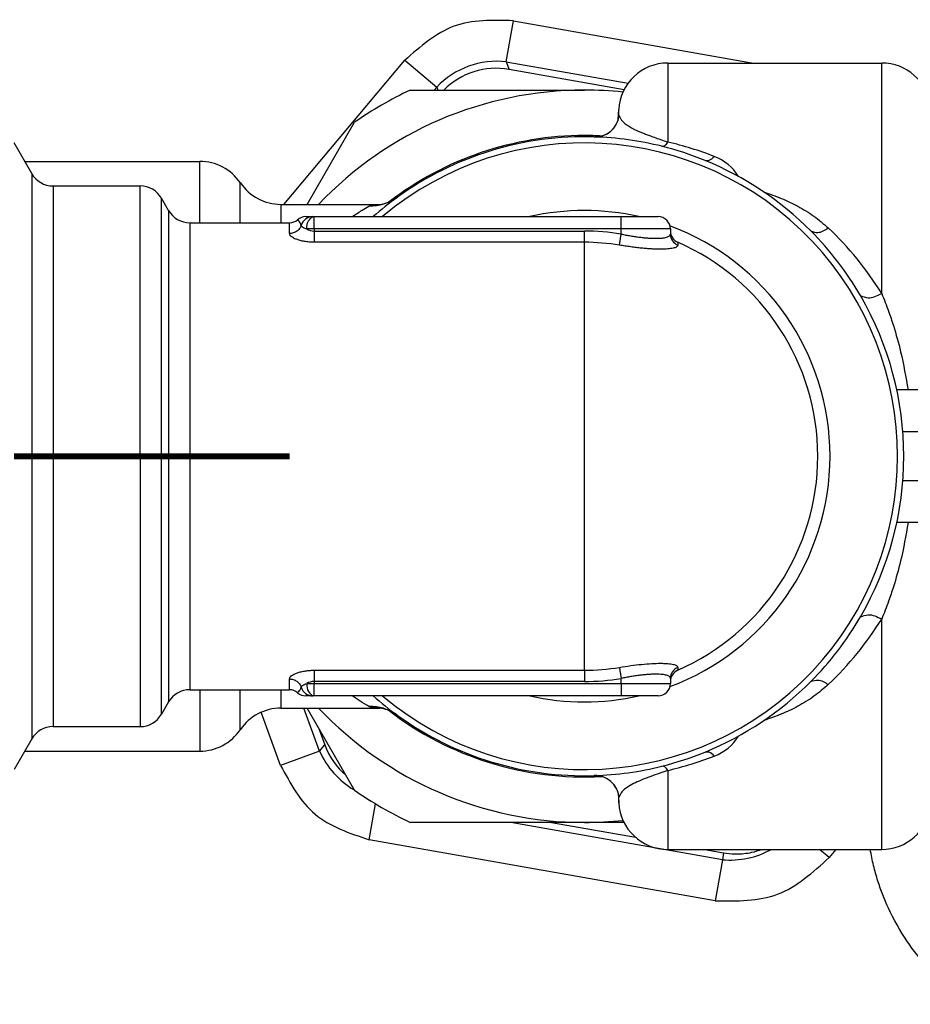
# Model space of a CAD drawing. Header units: inches. Extents: x -7205 to -1528, y -2875 to 5222.
# Tile 31 of 104: x -2415 to -2379, y -2505 to -2465. Entities that reach past the tile are written whole.
import ezdxf

# ---------------------------------------------------------------- set-up
doc = ezdxf.new("R2010")
doc.units = ezdxf.units.IN
doc.linetypes.add('DOT_CENTER', pattern=[14, 12, -1, 0, -1])
doc.layers.add('1', color=7, linetype='Continuous')

msp = doc.modelspace()

# ---------------------------------------------------------------- linework, layer by layer
at = {"color": 126, "linetype": 'Continuous', "true_color": 0x008060}
for p, q in [((-2395.357, -2466.477), (-2395.062, -2464.808)), ((-2395.062, -2464.808), (-2385.295, -2466.53)), ((-2404.405, -2472.28), (-2399.486, -2466.418)), ((-2399.486, -2466.418), (-2398.188, -2467.507)), ((-2395.357, -2466.477), (-2395.242, -2466.79)), ((-2395.357, -2466.477), (-2390.396, -2467.351)), ((-2398.291, -2467.63), (-2398.188, -2467.507)), ((-2398.188, -2467.507), (-2398.143, -2467.63)), ((-2390.778, -2468.691), (-2390.778, -2468.425)), ((-2414.668, -2471.03), (-2414.668, -2494.03)), ((-2413.802, -2471.53), (-2413.802, -2493.53)), ((-2409.39, -2493.03), (-2409.39, -2472.03)), ((-2404.526, -2472.28), (-2404.526, -2473.03)), ((-2409.101, -2472.53), (-2409.101, -2492.53)), ((-2390.678, -2473.28), (-2390.678, -2472.78)), ((-2408.235, -2473.03), (-2408.235, -2482.53)), ((-2404.178, -2473.468), (-2404.178, -2473.03)), ((-2403.178, -2473.28), (-2403.479, -2473.28)), ((-2403.178, -2473.28), (-2403.178, -2473.365)), ((-2390.678, -2473.28), (-2403.178, -2473.28)), ((-2390.678, -2473.488), (-2390.678, -2473.28)), ((-2403.178, -2473.365), (-2392.178, -2473.365)), ((-2403.178, -2473.365), (-2403.178, -2473.823)), ((-2392.178, -2473.823), (-2392.178, -2473.365)), ((-2390.753, -2473.941), (-2390.678, -2473.488)), ((-2392.178, -2473.823), (-2403.178, -2473.823)), ((-2388.378, -2473.823), (-2388.378, -2473.941)), ((-2359.03, -2481.53), (-2379.217, -2481.53)), ((-2410.256, -2482.53), (-2410.256, -2493.53)), ((-2408.235, -2482.53), (-2408.235, -2492.03)), ((-2392.178, -2491.237), (-2392.178, -2482.53)), ((-2359.03, -2483.53), (-2379.217, -2483.53)), ((-2403.178, -2491.237), (-2392.178, -2491.237)), ((-2403.178, -2491.237), (-2403.178, -2491.695)), ((-2388.378, -2491.12), (-2388.378, -2491.237)), ((-2404.178, -2492.03), (-2404.178, -2491.592)), ((-2392.178, -2491.695), (-2403.178, -2491.695)), ((-2403.178, -2491.695), (-2403.178, -2491.78)), ((-2390.678, -2491.78), (-2390.678, -2491.572)), ((-2407.833, -2492.03), (-2407.833, -2494.53)), ((-2404.526, -2492.03), (-2404.526, -2492.78)), ((-2403.178, -2491.78), (-2390.678, -2491.78)), ((-2403.178, -2492.28), (-2403.178, -2491.78)), ((-2402.952, -2494.529), (-2403.589, -2492.78)), ((-2404.545, -2495.109), (-2405.331, -2492.949)), ((-2402.952, -2494.529), (-2402.738, -2494.274)), ((-2402.952, -2494.529), (-2404.545, -2495.109)), ((-2390.778, -2496.635), (-2390.778, -2496.37)), ((-2400.939, -2498.135), (-2400.681, -2496.671)), ((-2386.562, -2498.949), (-2395.175, -2497.43)), ((-2386.857, -2500.618), (-2400.939, -2498.135)), ((-2386.51, -2498.665), (-2386.562, -2498.949)), ((-2382.214, -2498.859), (-2382.606, -2498.53)), ((-2381.938, -2498.53), (-2382.214, -2498.859)), ((-2386.562, -2498.949), (-2386.857, -2500.618))]:
    msp.add_line(p, q, dxfattribs=at)
at = {"color": 7, "linetype": 'Continuous'}
for p, q in [((-2390.559, -2467.616), (-2395.242, -2466.79)), ((-2388.781, -2466.53), (-2380.076, -2466.53)), ((-2399.267, -2467.63), (-2392.178, -2467.63)), ((-2390.799, -2468.822), (-2390.778, -2468.425)), ((-2403.466, -2472.28), (-2401.538, -2468.942)), ((-2414.668, -2471.03), (-2415.39, -2469.78)), ((-2414.957, -2470.53), (-2407.833, -2470.53)), ((-2413.802, -2471.53), (-2410.256, -2471.53)), ((-2409.101, -2472.53), (-2409.39, -2472.03)), ((-2404.526, -2472.28), (-2400.501, -2472.283)), ((-2400.501, -2472.283), (-2400.457, -2472.281)), ((-2403.517, -2472.78), (-2403.226, -2472.78)), ((-2403.178, -2472.78), (-2390.678, -2472.78)), ((-2390.678, -2472.78), (-2389.178, -2472.78)), ((-2408.235, -2473.03), (-2404.178, -2473.03)), ((-2388.678, -2473.28), (-2388.678, -2473.365)), ((-2388.678, -2473.365), (-2388.678, -2473.488)), ((-2368.678, -2479.832), (-2379.462, -2479.83)), ((-2368.678, -2485.229), (-2379.462, -2485.23)), ((-2388.678, -2491.572), (-2388.678, -2491.695)), ((-2388.678, -2491.695), (-2388.678, -2491.78)), ((-2408.235, -2492.03), (-2404.178, -2492.03)), ((-2403.226, -2492.28), (-2403.517, -2492.28)), ((-2403.178, -2492.28), (-2403.226, -2492.28)), ((-2390.678, -2492.28), (-2403.178, -2492.28)), ((-2389.178, -2492.28), (-2390.678, -2492.28)), ((-2409.101, -2492.53), (-2409.39, -2493.03)), ((-2404.526, -2492.78), (-2400.501, -2492.777)), ((-2401.538, -2496.118), (-2403.466, -2492.78)), ((-2400.463, -2492.779), (-2400.501, -2492.777)), ((-2400.35, -2492.78), (-2400.463, -2492.779)), ((-2413.802, -2493.53), (-2410.256, -2493.53)), ((-2402.967, -2493.643), (-2402.738, -2494.274)), ((-2414.668, -2494.03), (-2415.39, -2495.28)), ((-2414.957, -2494.53), (-2407.833, -2494.53)), ((-2390.799, -2496.238), (-2390.778, -2496.635)), ((-2392.178, -2497.43), (-2399.267, -2497.43)), ((-2393.512, -2497.43), (-2390.102, -2498.031)), ((-2390.567, -2497.43), (-2392.178, -2497.43)), ((-2388.781, -2498.53), (-2380.076, -2498.53)), ((-2387.274, -2498.53), (-2386.51, -2498.665))]:
    msp.add_line(p, q, dxfattribs=at)
at = {"color": 126, "linetype": 'Continuous', "true_color": 0x008060}
for centre, radius, start, end in [((-2395.727, -2469.863), 3.406, 83.7536, 136.2464), ((-2391.75, -2468.537), 1, 268.2651, 352.0692), ((-2392.178, -2482.53), 12.75, 229.8808, 130.1192), ((-2392.13, -2483.984), 14.626, 69.0004, 76.7592), ((-2387.58, -2472.166), 1.962, 31.4294, 69.3797), ((-2400.911, -2470.409), 1.939, 268.8922, 305.7133), ((-2403.224, -2473.279), 0.499, 90.1605, 163.2671), ((-2392.178, -2482.53), 10, 77.1614, 102.8386), ((-2403.179, -2472.793), 0.572, 238.384, 270.0531), ((-2392.178, -2482.53), 10, 290.393, 69.607), ((-2391.387, -2482.91), 13.303, 31.7698, 46.64), ((-2392.178, -2482.53), 9.165, 80.5804, 90), ((-2388.185, -2473.487), 0.493, 180.2149, 246.9217), ((-2392.178, -2482.53), 8.707, 80.5804, 90), ((-2391.387, -2482.15), 13.303, 313.36, 328.2302), ((-2392.178, -2482.53), 8.707, 270, 279.4196), ((-2388.185, -2491.573), 0.493, 113.0783, 179.7851), ((-2403.179, -2492.267), 0.572, 89.9469, 121.616), ((-2392.178, -2482.53), 9.165, 270, 279.4196), ((-2403.226, -2491.784), 0.496, 196.4898, 270.0825), ((-2392.178, -2482.53), 10, 257.1614, 282.8386), ((-2400.911, -2494.651), 1.939, 54.2867, 91.1078), ((-2387.58, -2492.894), 1.962, 290.6203, 328.5706), ((-2399.835, -2493.157), 3.406, 203.7536, 239.7905), ((-2392.13, -2481.076), 14.626, 283.2408, 290.9996), ((-2391.75, -2496.523), 1, 7.9308, 91.7349), ((-2386.259, -2495.435), 3.527, 265.0583, 298.6504)]:
    msp.add_arc(centre, radius, start, end, dxfattribs=at)
at = {"color": 7, "linetype": 'Continuous'}
for centre, radius, start, end in [((-2395.766, -2469.757), 3.013, 80, 135.0869), ((-2388.781, -2468.53), 2, 90, 177), ((-2380.076, -2468.53), 2, 7.1831, 90.0001), ((-2392.178, -2482.53), 14.9, 90, 136.5344), ((-2392.178, -2482.53), 16.5, 115.4407, 124.5593), ((-2392.178, -2482.53), 14.9, 83.9426, 90), ((-2392.178, -2482.53), 13.05, 90, 127.5154), ((-2392.178, -2482.53), 13, 88.2459, 125.7778), ((-2392.178, -2482.53), 13, 88.2459, 125.7778), ((-2392.178, -2482.53), 13, 88.2459, 125.7778), ((-2392.178, -2482.53), 13.05, 86.9243, 90), ((-2392.178, -2482.53), 13, 75.9535, 88.2459), ((-2392.178, -2482.53), 13, 75.9535, 88.2459), ((-2392.178, -2482.53), 13, 75.9535, 88.2459), ((-2392.178, -2482.53), 13, 67.8022, 75.9535), ((-2392.178, -2482.53), 13, 67.8022, 75.9535), ((-2392.178, -2482.53), 13, 67.8022, 75.9535), ((-2407.833, -2472.53), 2, 34.2295, 90.0001), ((-2392.178, -2482.53), 13, 44.8478, 67.8022), ((-2392.178, -2482.53), 13, 44.8478, 67.8022), ((-2392.178, -2482.53), 13, 44.8478, 67.8022), ((-2413.802, -2470.53), 1, 210, 270), ((-2410.256, -2472.53), 1, 30, 90), ((-2404.526, -2470.28), 2, 214.2295, 269.9993), ((-2392.178, -2482.53), 13, 125.7778, 131.4096), ((-2392.178, -2482.53), 13, 125.7778, 131.4096), ((-2392.178, -2482.53), 13, 125.7778, 131.4096), ((-2408.235, -2472.03), 1, 210, 270), ((-2403.517, -2473.28), 0.5, 90, 131.4096), ((-2389.178, -2473.28), 0.5, 0, 90), ((-2404.178, -2472.53), 0.5, 270, 311.4096), ((-2388.178, -2473.365), 0.5, 180, 246.4218), ((-2392.178, -2482.53), 13, 30.1819, 44.8478), ((-2392.178, -2482.53), 13, 30.1819, 44.8478), ((-2392.178, -2482.53), 13, 30.1819, 44.8478), ((-2392.178, -2482.53), 9.5, 293.5782, 66.4218), ((-2392.178, -2482.53), 13, 329.8181, 30.1819), ((-2392.178, -2482.53), 13, 329.8181, 30.1819), ((-2392.178, -2482.53), 13, 329.8181, 30.1819), ((-2392.178, -2482.53), 13, 315.1522, 329.8181), ((-2392.178, -2482.53), 13, 315.1522, 329.8181), ((-2392.178, -2482.53), 13, 315.1522, 329.8181), ((-2388.178, -2491.695), 0.5, 113.5782, 180), ((-2392.178, -2482.53), 13, 292.1978, 315.1522), ((-2392.178, -2482.53), 13, 292.1978, 315.1522), ((-2392.178, -2482.53), 13, 292.1978, 315.1522), ((-2408.235, -2493.03), 1, 90, 150), ((-2404.178, -2492.53), 0.5, 48.5904, 90), ((-2389.178, -2491.78), 0.5, 270, 0), ((-2403.517, -2491.78), 0.5, 228.5904, 270), ((-2392.178, -2482.53), 13, 228.5904, 234.2222), ((-2392.178, -2482.53), 13, 228.5904, 234.2222), ((-2392.178, -2482.53), 13, 228.5904, 234.2222), ((-2404.526, -2494.78), 2, 90.0012, 145.7695), ((-2392.178, -2482.53), 14.9, 223.4656, 270), ((-2392.178, -2482.53), 13.05, 232.4846, 273.0754), ((-2410.256, -2492.53), 1, 270, 330), ((-2392.178, -2482.53), 13, 234.2222, 271.7541), ((-2392.178, -2482.53), 13, 234.2222, 271.7541), ((-2392.178, -2482.53), 13, 234.2222, 271.7541), ((-2413.802, -2494.53), 1, 90, 150), ((-2407.833, -2492.53), 2, 270, 325.7713), ((-2399.907, -2493.243), 3.013, 200, 228.8896), ((-2392.178, -2482.53), 13, 284.0465, 292.1978), ((-2392.178, -2482.53), 13, 284.0465, 292.1978), ((-2392.178, -2482.53), 13, 284.0465, 292.1978), ((-2392.178, -2482.53), 13, 271.7541, 284.0465), ((-2392.178, -2482.53), 13, 271.7541, 284.0465), ((-2392.178, -2482.53), 13, 271.7541, 284.0465), ((-2392.178, -2482.53), 16.5, 235.4407, 244.5593), ((-2388.781, -2496.53), 2, 183, 270), ((-2380.076, -2496.53), 2, 270.0001, 352.8204), ((-2392.178, -2482.53), 14.9, 270, 276.0574)]:
    msp.add_arc(centre, radius, start, end, dxfattribs=at)
at = {"color": 126, "linetype": 'Continuous', "true_color": 0x008060}
for points in [[(-2395.062, -2464.808), (-2397.485, -2465.034), (-2399.486, -2466.418)], [(-2388.781, -2466.53), (-2388.781, -2466.969), (-2388.781, -2467.407), (-2388.781, -2468.405), (-2388.781, -2469.748)], [(-2380.076, -2475.906), (-2380.076, -2473.93), (-2380.076, -2472.123), (-2380.076, -2470.464), (-2380.076, -2469.063), (-2380.076, -2467.951), (-2380.076, -2467.149), (-2380.076, -2466.84), (-2380.076, -2466.53)], [(-2390.778, -2468.691), (-2390.773, -2468.666), (-2390.76, -2468.675)], [(-2390.76, -2468.675), (-2390.746, -2468.714), (-2390.727, -2468.758), (-2390.699, -2468.805), (-2390.663, -2468.857), (-2390.616, -2468.911), (-2390.556, -2468.968), (-2390.481, -2469.028), (-2390.388, -2469.091), (-2390.307, -2469.14), (-2390.212, -2469.191), (-2390.105, -2469.244), (-2389.983, -2469.299), (-2389.847, -2469.356), (-2389.694, -2469.417), (-2389.528, -2469.48), (-2389.341, -2469.548), (-2389.077, -2469.643), (-2388.781, -2469.748)], [(-2389.023, -2469.919), (-2388.909, -2469.888), (-2388.781, -2469.748)], [(-2387.267, -2470.494), (-2387.094, -2470.482), (-2386.889, -2470.33)], [(-2407.833, -2473.03), (-2407.833, -2472.196), (-2407.833, -2471.52), (-2407.833, -2471.025), (-2407.833, -2470.53)], [(-2410.256, -2482.53), (-2410.256, -2480.469), (-2410.256, -2478.481), (-2410.256, -2476.491), (-2410.256, -2474.752), (-2410.256, -2473.336), (-2410.256, -2472.302), (-2410.256, -2471.916), (-2410.256, -2471.53)], [(-2406.18, -2473.03), (-2406.18, -2472.633), (-2406.18, -2472.288), (-2406.18, -2471.846), (-2406.18, -2471.405)], [(-2384.872, -2471.778), (-2384.162, -2472.039), (-2383.494, -2472.356), (-2382.836, -2472.762), (-2382.253, -2473.238)], [(-2401.624, -2472.78), (-2401.22, -2472.515), (-2400.948, -2472.348)], [(-2403.479, -2473.28), (-2403.406, -2472.952), (-2403.226, -2472.78)], [(-2403.178, -2473.28), (-2403.178, -2473.089), (-2403.178, -2472.926), (-2403.178, -2472.853), (-2403.178, -2472.78)], [(-2403.702, -2473.135), (-2403.73, -2473.202), (-2403.77, -2473.266), (-2403.822, -2473.325), (-2403.883, -2473.376), (-2403.953, -2473.416), (-2404.027, -2473.445), (-2404.103, -2473.462), (-2404.178, -2473.468)], [(-2403.702, -2473.135), (-2403.749, -2473.03), (-2403.794, -2472.964), (-2403.814, -2472.94), (-2403.823, -2472.93), (-2403.845, -2472.908), (-2403.848, -2472.905)], [(-2403.479, -2473.28), (-2403.558, -2473.257), (-2403.652, -2473.204), (-2403.684, -2473.175), (-2403.702, -2473.135)], [(-2388.678, -2473.28), (-2388.749, -2473.28), (-2388.819, -2473.28), (-2389.007, -2473.28), (-2389.264, -2473.28), (-2389.58, -2473.28), (-2389.942, -2473.28), (-2390.304, -2473.28), (-2390.678, -2473.28)], [(-2382.962, -2473.362), (-2382.675, -2473.423), (-2382.253, -2473.238)], [(-2403.178, -2473.823), (-2403.379, -2473.815), (-2403.571, -2473.79), (-2403.745, -2473.752), (-2403.895, -2473.703), (-2404.016, -2473.648), (-2404.105, -2473.588), (-2404.16, -2473.527), (-2404.178, -2473.468)], [(-2390.678, -2473.488), (-2390.485, -2473.527), (-2390.292, -2473.561), (-2390.103, -2473.591), (-2389.918, -2473.616), (-2389.74, -2473.636), (-2389.571, -2473.65), (-2389.412, -2473.659), (-2389.266, -2473.662), (-2389.133, -2473.659), (-2389.015, -2473.65), (-2388.914, -2473.636), (-2388.83, -2473.616), (-2388.764, -2473.591), (-2388.717, -2473.561), (-2388.688, -2473.527), (-2388.678, -2473.488)], [(-2392.178, -2482.53), (-2392.178, -2481.209), (-2392.178, -2479.872), (-2392.178, -2478.563), (-2392.178, -2477.327), (-2392.178, -2476.206), (-2392.178, -2475.234), (-2392.178, -2474.436), (-2392.178, -2473.823)], [(-2388.378, -2473.941), (-2388.424, -2474.01), (-2388.558, -2474.062), (-2388.779, -2474.094), (-2389.076, -2474.105), (-2389.25, -2474.103), (-2389.438, -2474.094), (-2389.639, -2474.081), (-2389.85, -2474.062), (-2390.07, -2474.038), (-2390.295, -2474.009), (-2390.523, -2473.977), (-2390.753, -2473.941)], [(-2380.941, -2475.994), (-2380.632, -2476.081), (-2380.076, -2475.906)], [(-2380.076, -2475.906), (-2379.797, -2476.632), (-2379.602, -2477.213), (-2379.305, -2478.281), (-2379.006, -2479.83)], [(-2379.006, -2485.23), (-2379.308, -2486.789), (-2379.602, -2487.846), (-2379.798, -2488.429), (-2380.076, -2489.154)], [(-2380.941, -2489.066), (-2380.632, -2488.979), (-2380.076, -2489.154)], [(-2380.076, -2498.53), (-2380.076, -2498.221), (-2380.076, -2497.911), (-2380.076, -2497.109), (-2380.076, -2495.997), (-2380.076, -2494.596), (-2380.076, -2492.937), (-2380.076, -2491.13), (-2380.076, -2489.154)], [(-2404.178, -2491.592), (-2404.16, -2491.533), (-2404.105, -2491.472), (-2404.016, -2491.412), (-2403.895, -2491.357), (-2403.744, -2491.308), (-2403.571, -2491.27), (-2403.378, -2491.245), (-2403.178, -2491.237)], [(-2392.178, -2491.237), (-2392.178, -2491.269), (-2392.178, -2491.311), (-2392.178, -2491.362), (-2392.178, -2491.421), (-2392.178, -2491.486), (-2392.178, -2491.555), (-2392.178, -2491.626), (-2392.178, -2491.695)], [(-2390.753, -2491.12), (-2390.293, -2491.05), (-2389.847, -2490.998), (-2389.434, -2490.966), (-2389.072, -2490.955), (-2388.915, -2490.958), (-2388.776, -2490.966), (-2388.656, -2490.98), (-2388.557, -2490.998), (-2388.479, -2491.022), (-2388.423, -2491.051), (-2388.39, -2491.083), (-2388.378, -2491.12)], [(-2390.753, -2491.12), (-2390.748, -2491.151), (-2390.741, -2491.193), (-2390.733, -2491.243), (-2390.723, -2491.301), (-2390.713, -2491.366), (-2390.701, -2491.434), (-2390.69, -2491.503), (-2390.678, -2491.572)], [(-2404.178, -2491.592), (-2404.103, -2491.598), (-2404.027, -2491.615), (-2403.953, -2491.644), (-2403.883, -2491.684), (-2403.822, -2491.735), (-2403.77, -2491.794), (-2403.73, -2491.858), (-2403.702, -2491.925)], [(-2388.678, -2491.572), (-2388.688, -2491.533), (-2388.716, -2491.499), (-2388.763, -2491.469), (-2388.829, -2491.444), (-2388.912, -2491.424), (-2389.013, -2491.41), (-2389.13, -2491.401), (-2389.263, -2491.398), (-2389.409, -2491.401), (-2389.568, -2491.41), (-2389.737, -2491.424), (-2389.915, -2491.444), (-2390.1, -2491.469), (-2390.29, -2491.499), (-2390.484, -2491.533), (-2390.678, -2491.572)], [(-2382.962, -2491.698), (-2382.675, -2491.637), (-2382.253, -2491.822)], [(-2406.18, -2493.655), (-2406.18, -2493.284), (-2406.18, -2492.772), (-2406.18, -2492.427), (-2406.18, -2492.03)], [(-2403.848, -2492.155), (-2403.823, -2492.13), (-2403.794, -2492.096), (-2403.749, -2492.03), (-2403.702, -2491.925)], [(-2403.702, -2491.925), (-2403.683, -2491.884), (-2403.652, -2491.856), (-2403.569, -2491.812), (-2403.479, -2491.78)], [(-2403.479, -2491.78), (-2403.446, -2491.78), (-2403.411, -2491.78), (-2403.375, -2491.78), (-2403.337, -2491.78), (-2403.298, -2491.78), (-2403.258, -2491.78), (-2403.218, -2491.78), (-2403.178, -2491.78)], [(-2403.479, -2491.78), (-2403.406, -2492.108), (-2403.226, -2492.28)], [(-2390.678, -2491.78), (-2390.304, -2491.78), (-2389.942, -2491.78), (-2389.58, -2491.78), (-2389.264, -2491.78), (-2389.007, -2491.78), (-2388.819, -2491.78), (-2388.749, -2491.78), (-2388.678, -2491.78)], [(-2390.678, -2491.78), (-2390.678, -2491.971), (-2390.678, -2492.134), (-2390.678, -2492.207), (-2390.678, -2492.28)], [(-2382.253, -2491.822), (-2382.836, -2492.298), (-2383.494, -2492.704), (-2384.162, -2493.021), (-2384.872, -2493.282)], [(-2400.948, -2492.713), (-2401.304, -2492.491), (-2401.624, -2492.28)], [(-2400.501, -2492.777), (-2400.522, -2492.778), (-2400.542, -2492.778), (-2400.685, -2492.77), (-2400.801, -2492.757), (-2400.887, -2492.738), (-2400.948, -2492.713)], [(-2386.889, -2494.73), (-2387.094, -2494.578), (-2387.267, -2494.567)], [(-2404.545, -2495.109), (-2403.138, -2497.094), (-2400.939, -2498.135)], [(-2388.781, -2495.313), (-2388.945, -2495.371), (-2389.1, -2495.426), (-2389.51, -2495.574), (-2389.867, -2495.712), (-2390.176, -2495.851), (-2390.441, -2496.004), (-2390.648, -2496.185), (-2390.76, -2496.385)], [(-2388.781, -2495.313), (-2388.909, -2495.173), (-2389.023, -2495.141)], [(-2388.781, -2495.313), (-2388.781, -2496.655), (-2388.781, -2497.653), (-2388.781, -2498.092), (-2388.781, -2498.53)], [(-2390.76, -2496.385), (-2390.767, -2496.398), (-2390.778, -2496.37)], [(-2386.857, -2500.618), (-2384.313, -2500.349), (-2382.214, -2498.859)], [(-2363.566, -2502.474), (-2364.015, -2503.049), (-2364.509, -2503.587), (-2365.299, -2504.302), (-2366.768, -2505.277), (-2368.407, -2505.966), (-2371.197, -2506.398), (-2373.992, -2505.986), (-2375.64, -2505.306), (-2377.129, -2504.33), (-2379.049, -2502.253), (-2379.802, -2500.92), (-2380.23, -2499.819), (-2380.409, -2499.18), (-2380.542, -2498.53)]]:
    msp.add_spline(points, degree=3, dxfattribs=at)
at = {"color": 7, "linetype": 'Continuous'}
for points in [[(-2391.781, -2469.536), (-2391.62, -2469.528), (-2391.486, -2469.501), (-2391.385, -2469.467), (-2391.32, -2469.439), (-2391.26, -2469.408), (-2391.177, -2469.355), (-2391.08, -2469.277), (-2390.979, -2469.171), (-2390.908, -2469.07), (-2390.851, -2468.966), (-2390.805, -2468.843), (-2390.784, -2468.757), (-2390.781, -2468.737), (-2390.78, -2468.728)], [(-2390.778, -2468.691), (-2390.779, -2468.709), (-2390.78, -2468.728)], [(-2400.457, -2472.281), (-2400.37, -2472.261), (-2400.301, -2472.242), (-2400.261, -2472.229), (-2400.131, -2472.181), (-2400.032, -2472.136), (-2399.9, -2472.063), (-2399.779, -2471.983)], [(-2400.948, -2472.348), (-2400.887, -2472.322), (-2400.801, -2472.303), (-2400.685, -2472.29), (-2400.542, -2472.283), (-2400.522, -2472.282), (-2400.501, -2472.283)], [(-2403.226, -2472.78), (-2403.202, -2472.781), (-2403.178, -2472.78)], [(-2399.779, -2493.077), (-2399.902, -2492.996), (-2400.035, -2492.922), (-2400.135, -2492.877), (-2400.267, -2492.829), (-2400.304, -2492.817), (-2400.374, -2492.798), (-2400.463, -2492.779)], [(-2390.78, -2496.332), (-2390.781, -2496.324), (-2390.784, -2496.305), (-2390.804, -2496.22), (-2390.848, -2496.101), (-2390.898, -2496.006), (-2390.98, -2495.888), (-2391.092, -2495.772), (-2391.196, -2495.692), (-2391.274, -2495.645), (-2391.391, -2495.591), (-2391.519, -2495.551), (-2391.667, -2495.527), (-2391.781, -2495.524)], [(-2390.78, -2496.332), (-2390.779, -2496.351), (-2390.778, -2496.37)], [(-2386.51, -2498.665), (-2386.048, -2498.71), (-2385.682, -2498.695), (-2385.364, -2498.646), (-2384.95, -2498.53)]]:
    msp.add_spline(points, degree=3, dxfattribs=at)
at = {"layer": '1', "color": 30, "linetype": 'DOT_CENTER', "true_color": 0xff8000, "const_width": 0.25}
msp.add_lwpolyline([(-2404.178, -2482.53), (-2415.39, -2482.53)], dxfattribs=at)

doc.saveas('drawing.dxf')
